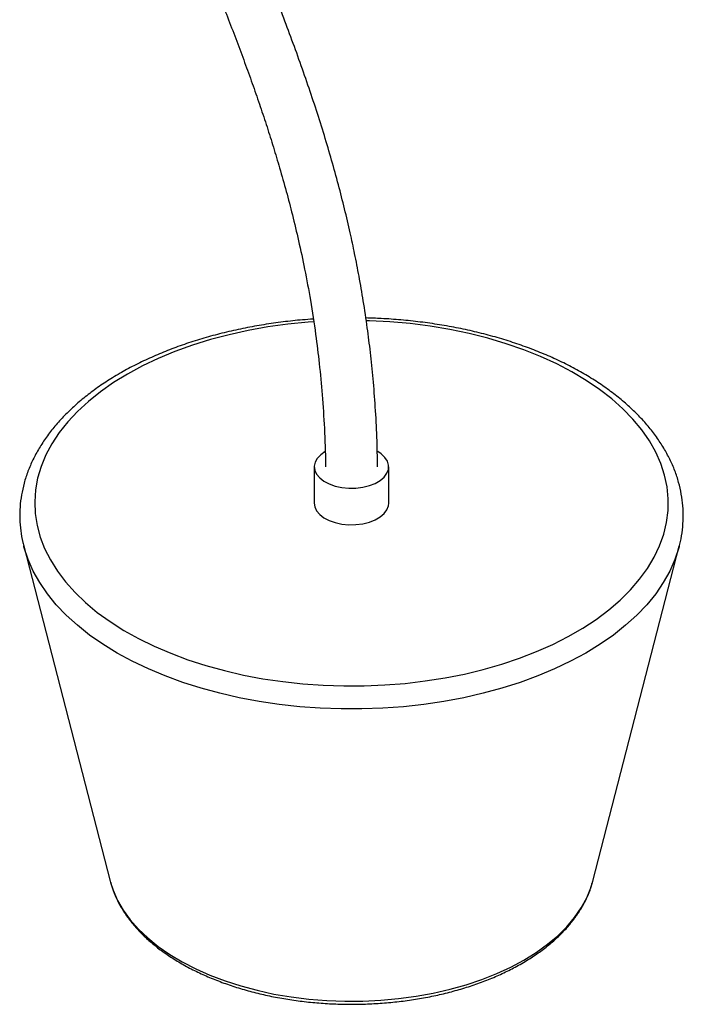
# Paper-space layout '_Isométrica' of a CAD drawing. Header units: millimetres. Extents: x -602 to -375, y -506 to 23.
# Tile 1 of 2: x -602 to -424, y -506 to -241. Entities that reach past the tile are written whole.
import ezdxf

# ---------------------------------------------------------------- set-up
doc = ezdxf.new("R2010")
doc.units = ezdxf.units.MM

psp = doc.layouts.new('_Isométrica')

# ---------------------------------------------------------------- linework, layer by layer
at = {"color": 7, "linetype": 'Continuous', "lineweight": 25}
for p, q in [((-523.08, -361.37), (-523.08, -371.17)), ((-503.08, -371.17), (-503.08, -361.37)), ((-601.11, -382.67), (-577.86, -472.77)), ((-601.04, -382.93), (-601.11, -382.67)), ((-448.3, -472.77), (-425.05, -382.67)), ((-425.05, -382.67), (-425.1, -382.84)), ((-577.86, -472.77), (-577.78, -473.08)), ((-448.45, -473.34), (-448.3, -472.77))]:
    psp.add_line(p, q, dxfattribs=at)
at = {"color": 8, "linetype": 'Continuous', "lineweight": 25, "flags": 128}
for points in [[(-573.24, -336.44), (-577.01, -338.76), (-580.51, -341.22), (-583.73, -343.8), (-586.65, -346.5), (-589.26, -349.3), (-591.55, -352.19), (-593.52, -355.16), (-595.14, -358.2), (-596.42, -361.3), (-597.36, -364.43), (-597.94, -367.59), (-598.16, -370.77), (-598.02, -373.95), (-597.53, -377.12), (-596.69, -380.26), (-595.5, -383.37), (-593.95, -386.42), (-592.07, -389.41), (-589.86, -392.33), (-587.33, -395.15), (-584.49, -397.88), (-581.34, -400.49), (-577.91, -402.98), (-574.21, -405.33), (-570.25, -407.55), (-566.05, -409.61), (-561.63, -411.5), (-557.01, -413.23), (-552.2, -414.79), (-547.22, -416.16), (-542.11, -417.34), (-536.87, -418.33), (-531.53, -419.12), (-526.12, -419.71), (-520.65, -420.09), (-515.15, -420.27), (-509.64, -420.25), (-504.14, -420.01), (-498.68, -419.58), (-493.29, -418.94), (-487.97, -418.1), (-482.76, -417.06), (-477.68, -415.83), (-472.75, -414.42), (-467.98, -412.82), (-463.41, -411.05), (-459.04, -409.11), (-454.9, -407.01), (-451, -404.76), (-447.37, -402.37), (-444.01, -399.85), (-440.94, -397.2), (-438.17, -394.45), (-435.71, -391.61), (-433.59, -388.67), (-431.79, -385.66), (-430.33, -382.6), (-429.23, -379.48), (-428.47, -376.33), (-428.07, -373.16), (-428.02, -369.98), (-428.34, -366.8), (-429, -363.64), (-430.02, -360.52), (-431.39, -357.44), (-433.1, -354.41), (-435.15, -351.46), (-437.52, -348.59), (-440.22, -345.81), (-443.21, -343.14), (-446.5, -340.59), (-450.07, -338.17), (-453.9, -335.88), (-457.98, -333.74), (-462.29, -331.76), (-466.82, -329.95), (-471.54, -328.31), (-476.43, -326.84), (-481.48, -325.57), (-486.66, -324.48), (-491.95, -323.59), (-497.33, -322.9), (-502.77, -322.42), (-508.26, -322.13), (-509.09, -322.11)], [(-523.24, -322.4), (-524.75, -322.52), (-530.19, -323.06), (-535.54, -323.8), (-540.81, -324.74), (-545.96, -325.87), (-550.97, -327.19), (-555.82, -328.7), (-560.49, -330.39), (-564.97, -332.24), (-569.22, -334.26), (-573.24, -336.44)], [(-450.15, -411.43), (-454.23, -413.64), (-458.53, -415.7), (-463.06, -417.59), (-467.78, -419.32), (-472.68, -420.88), (-477.74, -422.25), (-482.93, -423.44), (-488.25, -424.44), (-493.67, -425.24), (-499.16, -425.85), (-504.71, -426.25), (-510.29, -426.45), (-515.88, -426.45), (-521.46, -426.25), (-527, -425.85), (-532.49, -425.24), (-537.91, -424.44), (-543.23, -423.44), (-548.43, -422.25), (-553.48, -420.88), (-558.38, -419.32), (-563.1, -417.59), (-567.63, -415.7), (-571.94, -413.64), (-576.01, -411.43), (-579.84, -409.08), (-583.4, -406.59), (-586.69, -403.98), (-589.68, -401.25), (-592.38, -398.43), (-594.76, -395.51), (-596.82, -392.51), (-598.54, -389.44), (-599.93, -386.31), (-600.98, -383.14), (-601.04, -382.93)], [(-425.1, -382.84), (-425.18, -383.14), (-426.23, -386.31), (-427.62, -389.44), (-429.35, -392.51), (-431.4, -395.51), (-433.78, -398.43), (-436.48, -401.25), (-439.47, -403.98), (-442.76, -406.59), (-446.32, -409.08), (-450.15, -411.43)], [(-577.78, -473.08), (-577.1, -475.18), (-575.91, -477.89), (-574.37, -480.54), (-572.5, -483.11), (-570.3, -485.6), (-567.79, -487.99), (-564.98, -490.27), (-561.89, -492.42), (-558.53, -494.43), (-554.92, -496.29), (-551.09, -498), (-547.04, -499.53), (-542.82, -500.89), (-538.42, -502.07), (-533.9, -503.06), (-529.25, -503.84), (-524.52, -504.43), (-519.73, -504.82), (-514.9, -505), (-510.06, -504.98), (-505.23, -504.74), (-500.45, -504.31), (-495.74, -503.67), (-491.12, -502.83), (-486.62, -501.79), (-482.27, -500.57), (-478.09, -499.17), (-474.09, -497.59), (-470.31, -495.84), (-466.77, -493.94)], [(-466.77, -493.94), (-463.47, -491.89), (-460.45, -489.71), (-457.71, -487.41), (-455.28, -484.99), (-453.16, -482.48), (-451.37, -479.88), (-449.92, -477.22), (-448.81, -474.5), (-448.45, -473.34)]]:
    psp.add_lwpolyline(points, dxfattribs=at)
at = {"color": 7, "linetype": 'Continuous', "lineweight": 25, "flags": 128}
for points in [[(-520.15, -357.29), (-521.36, -358.14), (-522.27, -359.1), (-522.85, -360.14), (-523.08, -361.23), (-522.94, -362.33), (-522.45, -363.39), (-521.62, -364.38), (-520.48, -365.25), (-519.07, -365.99), (-517.45, -366.56), (-515.67, -366.95), (-513.79, -367.13), (-511.89, -367.1), (-510.04, -366.87), (-508.29, -366.44), (-506.71, -365.82), (-505.37, -365.05), (-504.3, -364.14), (-503.56, -363.13), (-503.15, -362.06), (-503.11, -360.96), (-503.42, -359.88), (-504.09, -358.85), (-505.08, -357.91), (-506.04, -357.27)], [(-523.08, -371.17), (-522.94, -372.13), (-522.45, -373.19), (-521.62, -374.17), (-520.48, -375.05), (-519.07, -375.79), (-517.45, -376.36), (-515.67, -376.75), (-513.79, -376.93), (-511.89, -376.9), (-510.04, -376.67), (-508.29, -376.24), (-506.71, -375.62), (-505.37, -374.85), (-504.3, -373.94), (-503.56, -372.93), (-503.15, -371.85), (-503.08, -371.17)]]:
    psp.add_lwpolyline(points, dxfattribs=at)
at = {"color": 7, "linetype": 'Continuous', "lineweight": 25}
for points, knots in [([(-559.04, -34.53), (-559.24, -34.49), (-560.42, -34.29), (-562.6, -34.06), (-565.43, -33.88), (-568.19, -33.88), (-570.83, -34.05), (-573.37, -34.39), (-575.49, -34.85), (-577.13, -35.31), (-578.58, -35.79), (-580.26, -36.46), (-582.33, -37.47), (-584.42, -38.76), (-586.28, -40.17), (-587.86, -41.61), (-589.58, -43.43), (-591.39, -45.82), (-593.06, -48.68), (-594.37, -51.56), (-595.36, -54.36), (-596.17, -57.32), (-596.85, -60.66), (-597.39, -64.74), (-597.72, -69.94), (-597.67, -75.98), (-597.21, -82.43), (-596.51, -88.49), (-595.57, -94.65), (-594.36, -101.21), (-592.79, -108.58), (-590.89, -116.54), (-588.66, -125.1), (-586.14, -134.13), (-582.92, -144.85), (-579, -156.89), (-574.4, -169.96), (-569.7, -182.48), (-564.92, -194.61), (-560.09, -206.52), (-555.25, -218.35), (-550.45, -230.15), (-546.58, -239.95), (-543.62, -247.7), (-541.51, -253.39), (-539.5, -259.01), (-537.58, -264.55), (-535.76, -270.03), (-534.03, -275.53), (-532.29, -281.3), (-530.59, -287.36), (-528.88, -293.89), (-527.22, -300.86), (-525.58, -308.53), (-524.02, -316.95), (-522.72, -325.41), (-521.68, -333.87), (-520.89, -342.28), (-520.33, -351.29), (-520.06, -357.75), (-520.07, -361.16), (-520.07, -361.41)], [0, 0, 0, 0, 0.0020908, 0.0121342, 0.0226123, 0.0316849, 0.0409788, 0.0504768, 0.0589609, 0.0641747, 0.0686313, 0.0748905, 0.0832542, 0.0931473, 0.101137, 0.1076291, 0.1150819, 0.1270442, 0.1383936, 0.1481714, 0.1581036, 0.1670231, 0.1777022, 0.1903752, 0.2050814, 0.2246297, 0.2428402, 0.2596338, 0.2749577, 0.2935017, 0.3132567, 0.3347672, 0.3577689, 0.3820995, 0.4072564, 0.4436452, 0.4784019, 0.5117415, 0.5439092, 0.5756907, 0.6073521, 0.6390234, 0.6705545, 0.6859778, 0.701177, 0.7161712, 0.730979, 0.7456184, 0.7601071, 0.7750695, 0.7920002, 0.8089956, 0.8278411, 0.8486949, 0.8717604, 0.8972977, 0.9193067, 0.9432299, 0.9692892, 0.9977424, 1, 1, 1, 1]), ([(-506.07, -361.4), (-506.12, -358.74), (-506.22, -353.42), (-506.64, -345.5), (-507.23, -337.91), (-507.95, -330.81), (-508.83, -323.84), (-509.85, -317.01), (-511, -310.36), (-512.18, -304.27), (-513.93, -296.1), (-516.52, -285.53), (-520.31, -272.26), (-524.72, -258.71), (-529.6, -245.09), (-534.79, -231.62), (-540.39, -217.68), (-546.36, -203.13), (-552.61, -187.73), (-558.76, -171.97), (-563.84, -157.93), (-567.96, -145.67), (-571.23, -135.24), (-574.33, -124.52), (-577.22, -113.61), (-579.62, -103.43), (-581.43, -94.36), (-582.66, -86.61), (-583.42, -79.67), (-583.74, -73.52), (-583.64, -68.18), (-583.24, -64.24), (-582.7, -61.26), (-582.12, -58.92), (-581.32, -56.62), (-580.35, -54.64), (-579.34, -53.07), (-578.25, -51.78), (-576.94, -50.59), (-575.12, -49.46), (-573.12, -48.68), (-571.03, -48.19), (-568.87, -47.92), (-566.7, -47.87), (-565.02, -47.92), (-564, -48.02), (-563.7, -48.05)], [0, 0, 0, 0, 0.024627, 0.049182, 0.071851, 0.092796, 0.112159, 0.133111, 0.152202, 0.169571, 0.185335, 0.221954, 0.259099, 0.297115, 0.335777, 0.373565, 0.410534, 0.45338, 0.496514, 0.540633, 0.586188, 0.614678, 0.643952, 0.67413, 0.705332, 0.736593, 0.761069, 0.783791, 0.804632, 0.823602, 0.841006, 0.856969, 0.864952, 0.874867, 0.886455, 0.897229, 0.906878, 0.915924, 0.927066, 0.940861, 0.95422, 0.965613, 0.977191, 0.986803, 0.99613, 1, 1, 1, 1]), ([(-523.35, -321.69), (-524.31, -321.75), (-527.03, -321.93), (-531.46, -322.42), (-536.61, -323.15), (-541.69, -324.07), (-546.67, -325.16), (-551.53, -326.42), (-556.26, -327.86), (-560.84, -329.47), (-565.25, -331.23), (-569.48, -333.16), (-572.79, -334.85), (-574.66, -335.91), (-575.24, -336.24)], [0, 0, 0, 0, 0.04962, 0.140304, 0.231015, 0.32176, 0.41255, 0.503391, 0.594292, 0.685259, 0.776297, 0.867408, 0.95859, 1, 1, 1, 1]), ([(-425.14, -382.85), (-425.01, -382.39), (-424.58, -380.89), (-424.19, -378.3), (-423.95, -375.1), (-424.05, -371.89), (-424.46, -368.71), (-425.18, -365.54), (-426.21, -362.42), (-427.55, -359.34), (-429.2, -356.31), (-431.14, -353.34), (-433.39, -350.45), (-435.92, -347.64), (-438.74, -344.93), (-441.82, -342.33), (-445.16, -339.85), (-448.74, -337.5), (-452.56, -335.28), (-456.58, -333.2), (-460.81, -331.28), (-465.22, -329.51), (-469.79, -327.9), (-474.52, -326.46), (-479.38, -325.19), (-484.35, -324.09), (-489.43, -323.17), (-494.59, -322.43), (-499.81, -321.88), (-504.69, -321.52), (-507.84, -321.42), (-509.22, -321.38)], [0, 0, 0, 0, 0.0148426, 0.049521, 0.0840333, 0.1184493, 0.1528417, 0.1872743, 0.2218233, 0.2565487, 0.2914879, 0.3266536, 0.3620362, 0.397609, 0.4333357, 0.4691772, 0.5050968, 0.5410631, 0.5770515, 0.613041, 0.6490192, 0.6849795, 0.7209185, 0.7568352, 0.79273, 0.8286045, 0.864461, 0.9003023, 0.9361315, 0.9719516, 1, 1, 1, 1]), ([(-575.24, -336.24), (-575.91, -336.63), (-577.85, -337.77), (-580.87, -339.76), (-584.24, -342.25), (-587.35, -344.87), (-590.19, -347.59), (-592.76, -350.43), (-595.03, -353.36), (-597, -356.37), (-598.66, -359.44), (-600.01, -362.57), (-601.04, -365.74), (-601.75, -368.94), (-602.13, -372.14), (-602.2, -375.35), (-601.94, -378.54), (-601.54, -381.08), (-601.12, -382.54), (-601, -382.95)], [0, 0, 0, 0, 0.033853, 0.097936, 0.162048, 0.226134, 0.290149, 0.354035, 0.417722, 0.481134, 0.544199, 0.606859, 0.669092, 0.730916, 0.792394, 0.853634, 0.914773, 0.975918, 1, 1, 1, 1]), ([(-577.75, -473.11), (-577.54, -473.82), (-577.08, -475.45), (-575.99, -477.91), (-574.56, -480.51), (-572.82, -483.03), (-570.78, -485.48), (-568.46, -487.84), (-565.87, -490.09), (-563.02, -492.22), (-559.92, -494.23), (-556.6, -496.11), (-553.07, -497.83), (-549.35, -499.4), (-545.45, -500.82), (-541.41, -502.06), (-537.22, -503.14), (-532.93, -504.04), (-528.54, -504.76), (-524.08, -505.3), (-519.57, -505.66), (-515.03, -505.83), (-510.48, -505.82), (-505.94, -505.62), (-501.43, -505.24), (-496.98, -504.67), (-492.61, -503.92), (-488.33, -503), (-484.17, -501.9), (-480.14, -500.62), (-476.27, -499.19), (-472.58, -497.59), (-469.62, -496.12), (-467.93, -495.17), (-467.34, -494.84)], [0, 0, 0, 0, 0.024636, 0.055586, 0.086756, 0.118164, 0.149797, 0.181619, 0.213584, 0.245645, 0.277762, 0.309904, 0.342044, 0.37417, 0.406275, 0.438357, 0.470417, 0.502456, 0.534476, 0.566482, 0.598478, 0.630466, 0.662453, 0.694441, 0.726434, 0.758436, 0.790451, 0.822484, 0.854538, 0.886618, 0.918726, 0.950866, 0.983036, 1, 1, 1, 1]), ([(-467.34, -494.84), (-466.77, -494.5), (-465.11, -493.52), (-462.54, -491.8), (-459.72, -489.62), (-457.17, -487.33), (-454.88, -484.92), (-452.89, -482.42), (-451.19, -479.83), (-449.82, -477.18), (-448.92, -475.02), (-448.59, -473.74), (-448.5, -473.38)], [0, 0, 0, 0, 0.059667, 0.172636, 0.285662, 0.398611, 0.51136, 0.623752, 0.735602, 0.84673, 0.957003, 1, 1, 1, 1])]:
    psp.add_open_spline(points, degree=3, knots=knots, dxfattribs=at)

doc.saveas('drawing.dxf')
